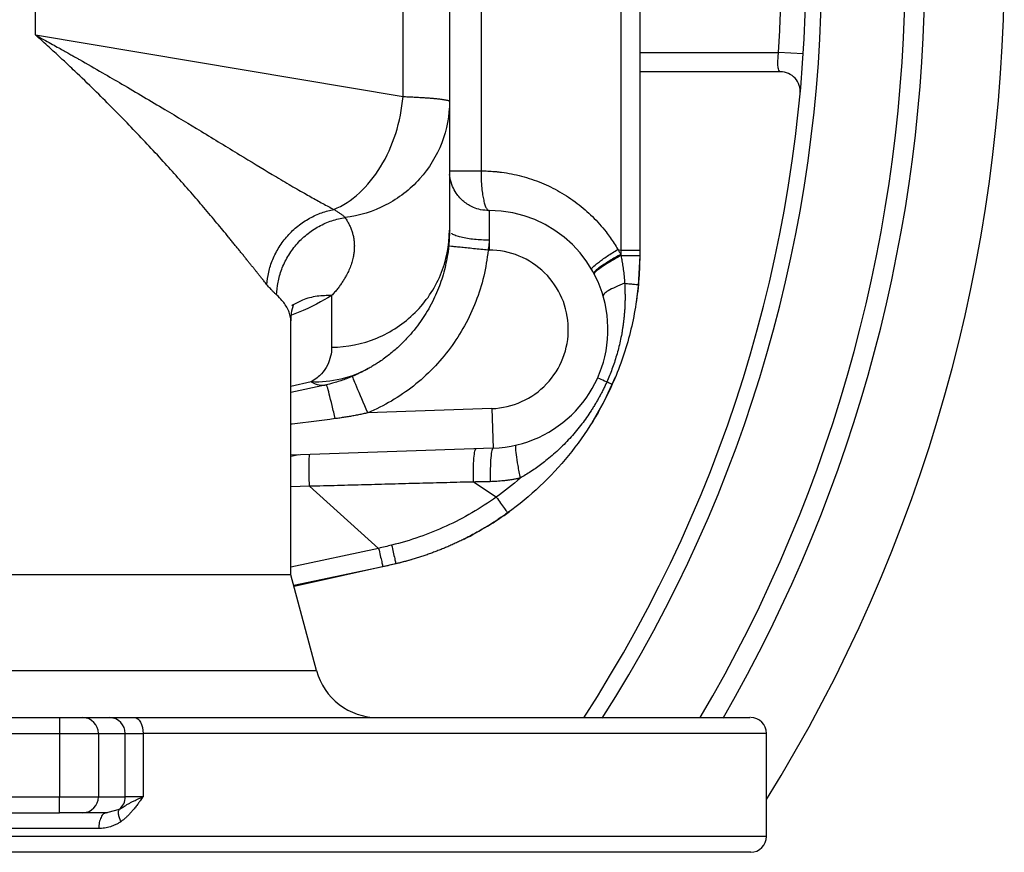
# Model space of a CAD drawing. Header units: millimetres. Extents: x 3 to 2091, y -59 to 1557.
# Tile 45 of 71: x 992 to 1117, y 1245 to 1350. Entities that reach past the tile are written whole.
import ezdxf

# ---------------------------------------------------------------- set-up
doc = ezdxf.new("R2010")
doc.units = ezdxf.units.MM

msp = doc.modelspace()

# ---------------------------------------------------------------- linework, layer by layer
at = {"color": 7, "linetype": 'Continuous', "lineweight": 25}
for p, q in [((1046.56, 1373.88), (1046.56, 1339.43)), ((1040.7, 1340.04), (1040.7, 1373.27)), ((994.34, 1347.81), (994.34, 1365.51)), ((1050.54, 1356.66), (1050.54, 1330.66)), ((1068.17, 1356.66), (1068.17, 1320.65)), ((1070.56, 1356.66), (1070.56, 1320.65)), ((994.34, 1347.81), (1040.7, 1340.04)), ((1091.2, 1345.42), (1088.09, 1345.62)), ((1046.56, 1339.43), (1046.56, 1323.16)), ((1046.74, 1329.23), (1046.58, 1330.19)), ((1051.56, 1325.66), (1051.56, 1325.6)), ((1046.64, 1323.06), (1046.56, 1323.16)), ((1051.56, 1321.91), (1051.56, 1320.66)), ((1067.81, 1320.75), (1068.17, 1320.65)), ((1068.17, 1320.65), (1070.56, 1320.65)), ((1031.69, 1314.93), (1031.69, 1308.39)), ((1026.56, 1279.66), (1026.56, 1311.51)), ((1031.05, 1303.67), (1026.56, 1302.68)), ((1051.91, 1300.66), (1036.25, 1300.12)), ((1051.91, 1300.66), (1052.08, 1295.67)), ((1052.08, 1295.67), (1026.56, 1294.77)), ((1037.62, 1283.02), (1028.9, 1290.85)), ((1052.47, 1289.48), (1049.59, 1291.39)), ((1039.79, 1281.07), (1026.95, 1278.19)), ((1041.73, 1281.58), (1039.79, 1281.07)), ((1026.56, 1279.66), (806.56, 1279.66)), ((1029.79, 1267.59), (1026.56, 1279.66)), ((1038.17, 1280.69), (1026.92, 1278.33)), ((835.75, 1261.66), (997.36, 1261.66)), ((997.36, 1261.66), (997.36, 1259.66)), ((1000.32, 1261.66), (1003.69, 1261.66)), ((835.75, 1259.66), (997.36, 1259.66)), ((997.36, 1259.66), (997.36, 1251.66)), ((997.36, 1259.66), (1002.29, 1259.66)), ((1002.29, 1259.66), (1002.29, 1251.66)), ((1002.29, 1259.66), (1005.66, 1259.66)), ((1005.66, 1251.66), (1005.66, 1259.66)), ((1005.66, 1259.66), (1007.9, 1259.66)), ((1007.9, 1259.66), (1007.9, 1251.66)), ((1086.56, 1246.66), (1086.56, 1259.66)), ((916.56, 1251.66), (997.36, 1251.66)), ((997.36, 1249.66), (997.36, 1251.66)), ((997.36, 1251.66), (1002.29, 1251.66)), ((1002.29, 1251.66), (1005.66, 1251.66)), ((1007.9, 1251.66), (1005.66, 1251.66)), ((953.44, 1249.66), (997.36, 1249.66)), ((1003.32, 1249.66), (1000.32, 1249.66)), ((1003.32, 1249.66), (1003.14, 1249.59)), ((1003.32, 1249.66), (1003.52, 1249.71)), ((1002.31, 1247.66), (953.01, 1247.66))]:
    msp.add_line(p, q, dxfattribs=at)
at = {"color": 8, "linetype": 'Continuous', "lineweight": 25}
for p, q in [((1029.13, 1304.02), (1026.56, 1303.44)), ((1027.54, 1294.81), (1026.56, 1294.6)), ((1028.9, 1290.85), (1026.56, 1290.77)), ((1037.62, 1283.02), (1026.56, 1280.66)), ((915.6, 1267.59), (1029.79, 1267.59)), ((1086.56, 1259.66), (1007.9, 1259.66)), ((1003.52, 1249.71), (1004.93, 1250.1)), ((1086.56, 1246.66), (746.56, 1246.66))]:
    msp.add_line(p, q, dxfattribs=at)
at = {"color": 7, "linetype": 'Continuous', "lineweight": 25, "flags": 128}
for points in [[(1070.56, 1319.99), (1070.38, 1316.17), (1070.13, 1314.15)], [(1067.48, 1304.61), (1066.08, 1301.6), (1064.51, 1298.84)], [(1006.83, 1261.66), (1007.04, 1261.62), (1007.24, 1261.5), (1007.42, 1261.32), (1007.59, 1261.07), (1007.72, 1260.77), (1007.82, 1260.42), (1007.88, 1260.05), (1007.9, 1259.66)]]:
    msp.add_lwpolyline(points, dxfattribs=at)
at = {"color": 7, "linetype": 'Continuous', "lineweight": 25}
for centre, radius, start, end in [((916.56, 1356.66), 200, 328.2117, 31.7883), ((916.56, 1356.66), 175, 327.1042, 32.8816), ((916.56, 1356.66), 176.98, 327.506, 32.4698), ((916.56, 1356.66), 187.5, 329.5547, 30.4704), ((916.56, 1356.66), 190, 329.9815, 30.0296), ((916.56, 1356.66), 171.88, 356.3174, 3.6826), ((1088.32, 1340.66), 2.5, 354.678, 90), ((1051.56, 1310.66), 15, 272, 90.0002), ((1030.56, 1319.99), 40, 296.505, 306.1021), ((1037.52, 1269.66), 8, 195, 270), ((1000.3, 1259.67), 1.98, 359.5648, 89.5581), ((1003.68, 1259.67), 1.98, 359.5648, 89.5581), ((1084.56, 1259.66), 2, 0, 90), ((1000.3, 1251.64), 1.98, 270.4419, 0.4352), ((1003.65, 1251.65), 2.01, 309.4831, 0.1054), ((1084.56, 1246.66), 2, 270, 0)]:
    msp.add_arc(centre, radius, start, end, dxfattribs=at)
for points, knots in [([(1023.53, 1316.29), (1023.47, 1316.37), (1023.34, 1316.53), (1023.13, 1316.79), (1022.92, 1317.05), (1022.7, 1317.32), (1022.47, 1317.61), (1022.24, 1317.9), (1021.99, 1318.21), (1021.74, 1318.53), (1021.47, 1318.85), (1021.2, 1319.19), (1020.92, 1319.54), (1020.63, 1319.91), (1020.33, 1320.28), (1020.02, 1320.66), (1019.7, 1321.06), (1019.37, 1321.46), (1019.03, 1321.88), (1018.34, 1322.73), (1017.21, 1324.09), (1015.62, 1325.99), (1013.9, 1327.99), (1012.11, 1330.02), (1010.19, 1332.15), (1008.22, 1334.27), (1006.12, 1336.48), (1003.99, 1338.66), (1001.7, 1340.94), (999.89, 1342.69), (998.42, 1344.07), (997.35, 1345.08), (995.96, 1346.35), (994.92, 1347.29), (994.34, 1347.81)], [0, 0, 0, 0, 0.012595, 0.025337, 0.038227, 0.051266, 0.064455, 0.077796, 0.091289, 0.104936, 0.118737, 0.132694, 0.146807, 0.161077, 0.175505, 0.190092, 0.204838, 0.219745, 0.234813, 0.250043, 0.311003, 0.37504, 0.435892, 0.50003, 0.560859, 0.625029, 0.685129, 0.750012, 0.808626, 0.874956, 0.895158, 0.922732, 0.95768, 1, 1, 1, 1]), ([(994.34, 1347.81), (994.68, 1347.62), (995.32, 1347.26), (996.24, 1346.76), (997.05, 1346.31), (997.76, 1345.91), (998.37, 1345.56), (998.89, 1345.27), (999.31, 1345.03), (999.63, 1344.85), (1000.79, 1344.19), (1002.67, 1343.11), (1006.29, 1341.01), (1010.49, 1338.52), (1015.45, 1335.52), (1019.97, 1332.77), (1023.62, 1330.56), (1026.3, 1328.96), (1027.9, 1328.03), (1029.06, 1327.38), (1029.83, 1326.95), (1030.57, 1326.54), (1031.3, 1326.15), (1031.76, 1325.91), (1031.99, 1325.79)], [0, 0, 0, 0, 0.022466, 0.042788, 0.060966, 0.076999, 0.090888, 0.102633, 0.112234, 0.11969, 0.125003, 0.191912, 0.250005, 0.382764, 0.499992, 0.631864, 0.74998, 0.814076, 0.874981, 0.900767, 0.926161, 0.951164, 0.975776, 1, 1, 1, 1]), ([(1088.32, 1343.16), (1088.27, 1343.17), (1088.16, 1343.2), (1088.04, 1343.51), (1087.99, 1344.06), (1088, 1344.8), (1088.06, 1345.34), (1088.09, 1345.62)], [0, 0, 0, 0, 0.167205, 0.385098, 0.593193, 0.796945, 1, 1, 1, 1]), ([(1088.32, 1343.16), (1082.72, 1343.16), (1076.83, 1343.16), (1070.87, 1343.16), (1070.56, 1343.16)], [0, 0, 0, 0, 0.948219, 1, 1, 1, 1]), ([(1031.99, 1325.79), (1033.11, 1326.25), (1034.19, 1326.96), (1036.19, 1328.78), (1037.1, 1329.9), (1038.65, 1332.45), (1039.3, 1333.87), (1040.25, 1336.88), (1040.57, 1338.46), (1040.7, 1340.04)], [0, 0, 0, 0, 0.25, 0.25, 0.5, 0.5, 0.75, 0.75, 1, 1, 1, 1]), ([(1046.56, 1339.43), (1046.56, 1337.65), (1046.23, 1335.87), (1044.94, 1332.53), (1043.99, 1330.98), (1041.59, 1328.31), (1040.14, 1327.19), (1036.94, 1325.53), (1035.18, 1324.99), (1033.38, 1324.77)], [0, 0, 0, 0, 0.25, 0.25, 0.5, 0.5, 0.75, 0.75, 1, 1, 1, 1]), ([(1040.7, 1340.04), (1040.81, 1340.04), (1041.02, 1340.03), (1041.33, 1340.02), (1041.64, 1340), (1041.94, 1339.99), (1042.24, 1339.97), (1042.53, 1339.95), (1042.82, 1339.94), (1043.1, 1339.92), (1043.37, 1339.9), (1043.63, 1339.88), (1043.89, 1339.87), (1044.14, 1339.85), (1044.38, 1339.83), (1044.61, 1339.81), (1044.83, 1339.79), (1045.04, 1339.77), (1045.23, 1339.75), (1045.42, 1339.72), (1045.61, 1339.7), (1045.79, 1339.67), (1045.96, 1339.64), (1046.13, 1339.61), (1046.27, 1339.58), (1046.39, 1339.55), (1046.48, 1339.51), (1046.55, 1339.47), (1046.56, 1339.45), (1046.56, 1339.43)], [0, 0, 0, 0, 0.028738, 0.057811, 0.087219, 0.116962, 0.147041, 0.177455, 0.208204, 0.239288, 0.270708, 0.302463, 0.334553, 0.366979, 0.39974, 0.432836, 0.466268, 0.500035, 0.532009, 0.566679, 0.604044, 0.644105, 0.686861, 0.732312, 0.780459, 0.831302, 0.884839, 0.941072, 1, 1, 1, 1]), ([(1046.56, 1330.66), (1046.56, 1330.66), (1046.56, 1330.66), (1046.57, 1330.66), (1046.6, 1330.66), (1046.62, 1330.66), (1046.66, 1330.66), (1046.71, 1330.66), (1046.76, 1330.66), (1046.89, 1330.66), (1047.16, 1330.66), (1047.64, 1330.66), (1048.26, 1330.66), (1048.84, 1330.66), (1049.33, 1330.66), (1049.69, 1330.66), (1050.1, 1330.66), (1050.39, 1330.66), (1050.54, 1330.66)], [0, 0, 0, 0, 0.030149, 0.0601623, 0.0901374, 0.1201697, 0.1503519, 0.1807731, 0.2115181, 0.2426667, 0.3671617, 0.5000274, 0.6219412, 0.7573865, 0.8105882, 0.8687424, 0.9318832, 1, 1, 1, 1]), ([(1050.54, 1330.66), (1050.54, 1330.58), (1050.54, 1330.44), (1050.54, 1330.22), (1050.55, 1330.01), (1050.55, 1329.81), (1050.56, 1329.61), (1050.57, 1329.42), (1050.58, 1329.24), (1050.59, 1329.07), (1050.6, 1328.9), (1050.64, 1328.47), (1050.71, 1327.84), (1050.84, 1327.08), (1050.99, 1326.47), (1051.14, 1326.08), (1051.26, 1325.86), (1051.35, 1325.76), (1051.42, 1325.7), (1051.49, 1325.66), (1051.54, 1325.66), (1051.56, 1325.66)], [0, 0, 0, 0, 0.028405, 0.056068, 0.082981, 0.109141, 0.134543, 0.159187, 0.183073, 0.206203, 0.22858, 0.250208, 0.38232, 0.500027, 0.628448, 0.749848, 0.812056, 0.873926, 0.916006, 0.957905, 1, 1, 1, 1]), ([(1050.54, 1330.66), (1050.68, 1330.66), (1050.97, 1330.65), (1051.4, 1330.64), (1051.83, 1330.62), (1052.26, 1330.58), (1052.69, 1330.54), (1053.41, 1330.46), (1054.4, 1330.29), (1055.67, 1330), (1056.93, 1329.62), (1058.55, 1329.02), (1060.51, 1328.06), (1062.32, 1326.86), (1063.67, 1325.76), (1064.61, 1324.89), (1065.5, 1323.95), (1066.24, 1323.06), (1066.85, 1322.24), (1067.35, 1321.51), (1067.65, 1321), (1067.81, 1320.75)], [0, 0, 0, 0, 0.020896, 0.041757, 0.062593, 0.083414, 0.10423, 0.125049, 0.187701, 0.250067, 0.313825, 0.377498, 0.500052, 0.628009, 0.689056, 0.749991, 0.811681, 0.873275, 0.915584, 0.957797, 1, 1, 1, 1]), ([(1051.56, 1325.64), (1051.2, 1325.67), (1050.52, 1325.71), (1049.42, 1326.07), (1048.33, 1326.73), (1047.47, 1327.69), (1046.89, 1328.72), (1046.72, 1329.4), (1046.64, 1329.76)], [0, 0, 0, 0, 0.154904, 0.292346, 0.493406, 0.698776, 0.839587, 1, 1, 1, 1]), ([(1023.53, 1316.29), (1023.56, 1316.81), (1023.64, 1317.34), (1023.88, 1318.41), (1024.05, 1318.96), (1024.49, 1320.02), (1024.76, 1320.54), (1025.39, 1321.55), (1025.75, 1322.03), (1026.55, 1322.92), (1026.99, 1323.33), (1027.91, 1324.07), (1028.4, 1324.4), (1029.41, 1324.95), (1029.93, 1325.19), (1030.97, 1325.56), (1031.48, 1325.7), (1031.99, 1325.79)], [0, 0, 0, 0, 0.125, 0.125, 0.25, 0.25, 0.375, 0.375, 0.5, 0.5, 0.625, 0.625, 0.75, 0.75, 0.875, 0.875, 1, 1, 1, 1]), ([(1031.99, 1325.79), (1032.06, 1325.75), (1032.18, 1325.67), (1032.36, 1325.56), (1032.54, 1325.45), (1032.7, 1325.34), (1032.86, 1325.23), (1033.02, 1325.11), (1033.17, 1325), (1033.29, 1324.88), (1033.35, 1324.81), (1033.38, 1324.77)], [0, 0, 0, 0, 0.099837, 0.199247, 0.298704, 0.398754, 0.500003, 0.625499, 0.749701, 0.874076, 1, 1, 1, 1]), ([(1024.76, 1315), (1024.78, 1315.51), (1024.83, 1316.05), (1025.04, 1317.14), (1025.19, 1317.69), (1025.6, 1318.78), (1025.86, 1319.32), (1026.47, 1320.37), (1026.83, 1320.87), (1027.63, 1321.81), (1028.08, 1322.24), (1029.04, 1323.02), (1029.55, 1323.36), (1030.62, 1323.94), (1031.17, 1324.18), (1032.28, 1324.55), (1032.83, 1324.69), (1033.38, 1324.77)], [0, 0, 0, 0, 0.125, 0.125, 0.25, 0.25, 0.375, 0.375, 0.5, 0.5, 0.625, 0.625, 0.75, 0.75, 0.875, 0.875, 1, 1, 1, 1]), ([(1033.38, 1324.77), (1033.43, 1324.7), (1033.53, 1324.55), (1033.67, 1324.32), (1033.8, 1324.1), (1033.91, 1323.87), (1034.02, 1323.65), (1034.12, 1323.42), (1034.21, 1323.19), (1034.28, 1322.96), (1034.35, 1322.73), (1034.41, 1322.5), (1034.46, 1322.26), (1034.5, 1322.03), (1034.53, 1321.79), (1034.55, 1321.55), (1034.56, 1321.31), (1034.56, 1321.06), (1034.55, 1320.82), (1034.53, 1320.57), (1034.51, 1320.32), (1034.45, 1319.94), (1034.34, 1319.43), (1034.15, 1318.79), (1033.89, 1318.14), (1033.61, 1317.56), (1033.32, 1317.05), (1033.05, 1316.61), (1032.75, 1316.18), (1032.43, 1315.76), (1032.08, 1315.34), (1031.82, 1315.07), (1031.69, 1314.93)], [0, 0, 0, 0, 0.0249947, 0.0499827, 0.0749651, 0.0999432, 0.1249183, 0.1498915, 0.174864, 0.1998371, 0.224812, 0.24979, 0.2747721, 0.2997597, 0.3247539, 0.3497561, 0.3747673, 0.3997889, 0.4248219, 0.4498677, 0.4749275, 0.5000024, 0.5624696, 0.6249458, 0.6874497, 0.7499996, 0.7920865, 0.8339977, 0.8757388, 0.9173157, 0.9587341, 1, 1, 1, 1]), ([(1031.69, 1308.39), (1033.64, 1308.41), (1035.59, 1308.8), (1039.19, 1310.3), (1040.84, 1311.4), (1043.59, 1314.13), (1044.69, 1315.76), (1046.17, 1319.32), (1046.56, 1321.24), (1046.56, 1323.16)], [0, 0, 0, 0, 0.25, 0.25, 0.5, 0.5, 0.75, 0.75, 1, 1, 1, 1]), ([(1046.56, 1323.16), (1046.56, 1323.02), (1046.56, 1322.76), (1046.54, 1322.37), (1046.53, 1322.02), (1046.51, 1321.71), (1046.49, 1321.44), (1046.46, 1321.2), (1046.44, 1320.99), (1046.38, 1320.45), (1046.25, 1319.61), (1046, 1318.43), (1045.69, 1317.28), (1045.16, 1315.74), (1044.48, 1314.2), (1043.63, 1312.71), (1042.91, 1311.62), (1042.1, 1310.55), (1041.32, 1309.65), (1040.65, 1308.96), (1040.12, 1308.45), (1039.57, 1307.97), (1038.99, 1307.49), (1038.38, 1307.02), (1037.8, 1306.61), (1037.27, 1306.27), (1036.79, 1305.97), (1036.46, 1305.79), (1036.3, 1305.7)], [0, 0, 0, 0, 0.022204, 0.042527, 0.060969, 0.07753, 0.092211, 0.105011, 0.11593, 0.124968, 0.191444, 0.249961, 0.314816, 0.374936, 0.49989, 0.566234, 0.624876, 0.685733, 0.749864, 0.782817, 0.812387, 0.844689, 0.874887, 0.90716, 0.93738, 0.958894, 0.97976, 1, 1, 1, 1]), ([(1051.56, 1321.91), (1051.56, 1321.85), (1051.56, 1321.72), (1051.55, 1321.53), (1051.53, 1321.32), (1051.51, 1321.11), (1051.47, 1320.89), (1051.45, 1320.74), (1051.43, 1320.66)], [0, 0, 0, 0, 0.14847, 0.30401, 0.466773, 0.636918, 0.814604, 1, 1, 1, 1]), ([(1051.43, 1320.66), (1051.21, 1318.43), (1050.69, 1316.24), (1049.08, 1312.07), (1047.99, 1310.1), (1045.33, 1306.5), (1043.76, 1304.89), (1040.25, 1302.12), (1038.31, 1300.98), (1036.25, 1300.12)], [0, 0, 0, 0, 0.25, 0.25, 0.5, 0.5, 0.75, 0.75, 1, 1, 1, 1]), ([(1051.43, 1320.66), (1050.85, 1320.72), (1050.22, 1320.78), (1049.3, 1320.87), (1049, 1320.9), (1048.43, 1320.96), (1048.16, 1320.99), (1047.67, 1321.04), (1047.46, 1321.06), (1047.08, 1321.1), (1046.93, 1321.11), (1046.57, 1321.15), (1046.46, 1321.16), (1046.46, 1321.16)], [0, 0, 0, 0, 0.25, 0.25, 0.375, 0.375, 0.5, 0.5, 0.625, 0.625, 0.75, 0.75, 1, 1, 1, 1]), ([(1051.91, 1300.66), (1054.53, 1300.75), (1057.01, 1301.87), (1060.62, 1305.67), (1061.6, 1308.21), (1061.51, 1313.45), (1060.44, 1315.95), (1056.7, 1319.63), (1054.18, 1320.66), (1051.56, 1320.66)], [0, 0, 0, 0, 0.25, 0.25, 0.5, 0.5, 0.75, 0.75, 1, 1, 1, 1]), ([(1064.51, 1318.23), (1064.48, 1318.27), (1064.53, 1318.37), (1064.8, 1318.66), (1065.04, 1318.87), (1065.66, 1319.34), (1066.05, 1319.62), (1066.9, 1320.18), (1067.36, 1320.47), (1067.81, 1320.75)], [0, 0, 0, 0, 0.25, 0.25, 0.5, 0.5, 0.75, 0.75, 1, 1, 1, 1]), ([(1067.81, 1320.75), (1067.87, 1320.64), (1067.99, 1320.44), (1068.11, 1320.22), (1068.17, 1320.12)], [0, 0, 0, 0, 0.499999, 1, 1, 1, 1]), ([(1068.17, 1320.12), (1067.71, 1319.86), (1067.24, 1319.59), (1066.37, 1319.06), (1065.97, 1318.8), (1065.33, 1318.35), (1065.09, 1318.16), (1064.8, 1317.88), (1064.75, 1317.79), (1064.78, 1317.74)], [0, 0, 0, 0, 0.25, 0.25, 0.5, 0.5, 0.75, 0.75, 1, 1, 1, 1]), ([(1068.2, 1319.98), (1067.74, 1319.73), (1067.27, 1319.46), (1066.41, 1318.94), (1066.01, 1318.68), (1065.38, 1318.24), (1065.14, 1318.06), (1064.86, 1317.78), (1064.81, 1317.69), (1064.84, 1317.64)], [0, 0, 0, 0, 0.25, 0.25, 0.5, 0.5, 0.75, 0.75, 1, 1, 1, 1]), ([(1068.2, 1319.98), (1068.5, 1319.98), (1068.82, 1319.98), (1069.4, 1319.98), (1069.67, 1319.98), (1070.12, 1319.98), (1070.29, 1319.99), (1070.51, 1319.99), (1070.56, 1319.99), (1070.56, 1319.99)], [0, 0, 0, 0, 0.25, 0.25, 0.5, 0.5, 0.75, 0.75, 1, 1, 1, 1]), ([(1068.2, 1319.98), (1068.21, 1319.91), (1068.25, 1319.74), (1068.3, 1319.45), (1068.36, 1319.08), (1068.43, 1318.67), (1068.51, 1318.09), (1068.6, 1317.35), (1068.64, 1316.76), (1068.66, 1316.47)], [0, 0, 0, 0, 0.063164, 0.146461, 0.249994, 0.373982, 0.499993, 0.747399, 1, 1, 1, 1]), ([(1070.56, 1319.99), (1070.56, 1319.79), (1070.56, 1319.38), (1070.54, 1318.76), (1070.52, 1318.15), (1070.49, 1317.53), (1070.44, 1316.92), (1070.41, 1316.51), (1070.39, 1316.31)], [0, 0, 0, 0, 0.166667, 0.333333, 0.5, 0.666667, 0.833333, 1, 1, 1, 1]), ([(1024.76, 1315), (1024.73, 1315.03), (1024.66, 1315.09), (1024.54, 1315.2), (1024.43, 1315.31), (1024.31, 1315.43), (1024.16, 1315.59), (1023.97, 1315.79), (1023.75, 1316.03), (1023.6, 1316.21), (1023.53, 1316.29)], [0, 0, 0, 0, 0.098011, 0.197007, 0.296999, 0.397996, 0.500008, 0.675053, 0.84169, 1, 1, 1, 1]), ([(1068.66, 1316.47), (1068.25, 1316.31), (1067.85, 1316.15), (1067.15, 1315.83), (1066.84, 1315.68), (1066.36, 1315.39), (1066.18, 1315.26), (1065.97, 1315.03), (1065.94, 1314.94), (1065.96, 1314.87)], [0, 0, 0, 0, 0.25, 0.25, 0.5, 0.5, 0.75, 0.75, 1, 1, 1, 1]), ([(1068.66, 1316.47), (1068.67, 1316.3), (1068.69, 1315.96), (1068.7, 1315.45), (1068.71, 1314.95), (1068.71, 1314.45), (1068.7, 1313.95), (1068.68, 1313.46), (1068.65, 1312.97), (1068.61, 1312.49), (1068.56, 1312), (1068.51, 1311.52), (1068.44, 1311.05), (1068.37, 1310.58), (1068.26, 1309.95), (1068.11, 1309.18), (1067.89, 1308.26), (1067.64, 1307.36), (1067.37, 1306.49), (1067.07, 1305.64), (1066.75, 1304.82), (1066.52, 1304.29), (1066.41, 1304.02)], [0, 0, 0, 0, 0.0398398, 0.0794661, 0.1188733, 0.1580565, 0.1970115, 0.2357347, 0.2742225, 0.3124716, 0.3504787, 0.3882407, 0.4257549, 0.4630184, 0.5000289, 0.5751991, 0.6491357, 0.7218266, 0.7932628, 0.8634386, 0.9323511, 1, 1, 1, 1]), ([(1070.39, 1316.31), (1070.19, 1314.14), (1069.81, 1311.99), (1068.71, 1307.77), (1067.99, 1305.71), (1067.1, 1303.72)], [0, 0, 0, 0, 0.5, 0.5, 1, 1, 1, 1]), ([(1068.66, 1316.47), (1068.9, 1316.44), (1069.14, 1316.42), (1069.57, 1316.38), (1069.76, 1316.36), (1070.08, 1316.34), (1070.2, 1316.33), (1070.35, 1316.31), (1070.39, 1316.31), (1070.39, 1316.31)], [0, 0, 0, 0, 0.25, 0.25, 0.5, 0.5, 0.75, 0.75, 1, 1, 1, 1]), ([(1026.56, 1311.51), (1026.58, 1312.03), (1026.62, 1313.09), (1026.99, 1313.85), (1026.86, 1313.77), (1026.83, 1313.75)], [0, 0, 0, 0, 0.4315, 0.87322, 1, 1, 1, 1]), ([(1031.69, 1308.39), (1031.69, 1308.01), (1031.65, 1307.64), (1031.47, 1306.88), (1031.34, 1306.51), (1030.97, 1305.77), (1030.73, 1305.4), (1030.24, 1304.86), (1030.06, 1304.69), (1029.64, 1304.35), (1029.4, 1304.18), (1029.13, 1304.02)], [0, 0, 0, 0, 0.25, 0.25, 0.5, 0.5, 0.75, 0.75, 0.875, 0.875, 1, 1, 1, 1]), ([(1036.3, 1305.7), (1035.23, 1305.1), (1034.06, 1304.65), (1031.63, 1304.08), (1030.37, 1303.97), (1029.13, 1304.02)], [0, 0, 0, 0, 0.5, 0.5, 1, 1, 1, 1]), ([(1036.3, 1305.7), (1036.19, 1305.63), (1035.95, 1305.5), (1035.57, 1305.31), (1035.16, 1305.1), (1034.72, 1304.9), (1034.24, 1304.69), (1033.81, 1304.52), (1033.28, 1304.32), (1032.69, 1304.12), (1032.02, 1303.92), (1031.47, 1303.77), (1031.17, 1303.7), (1031.05, 1303.67)], [0, 0, 0, 0, 0.069568, 0.144637, 0.225209, 0.311282, 0.402857, 0.499935, 0.560623, 0.699995, 0.833163, 0.933164, 1, 1, 1, 1]), ([(1036.25, 1300.12), (1035.73, 1301.34), (1035.24, 1302.51), (1034.51, 1304.24), (1034.31, 1304.72), (1034.31, 1304.72)], [0, 0, 0, 0, 0.5, 0.5, 1, 1, 1, 1]), ([(1066.41, 1304.02), (1066.03, 1304.19), (1065.73, 1304.32), (1065.35, 1304.5), (1065.25, 1304.54), (1065.25, 1304.54)], [0, 0, 0, 0, 0.5, 0.5, 1, 1, 1, 1]), ([(1029.13, 1304.02), (1029.47, 1303.84), (1029.81, 1303.72), (1030.45, 1303.6), (1030.75, 1303.61), (1031.05, 1303.67)], [0, 0, 0, 0, 0.5, 0.5, 1, 1, 1, 1]), ([(1032.15, 1299.39), (1032.02, 1299.93), (1031.89, 1300.51), (1031.63, 1301.58), (1031.5, 1302.08), (1031.29, 1302.89), (1031.21, 1303.2), (1031.09, 1303.59), (1031.06, 1303.68), (1031.05, 1303.67)], [0, 0, 0, 0, 0.25, 0.25, 0.5, 0.5, 0.75, 0.75, 1, 1, 1, 1]), ([(1067.1, 1303.72), (1065.66, 1300.49), (1063.8, 1297.47), (1059.35, 1292), (1056.76, 1289.56), (1053.9, 1287.5)], [0, 0, 0, 0, 0.5, 0.5, 1, 1, 1, 1]), ([(1066.41, 1304.02), (1066.34, 1303.87), (1066.2, 1303.56), (1065.98, 1303.1), (1065.75, 1302.65), (1065.51, 1302.19), (1065.25, 1301.73), (1064.99, 1301.28), (1064.71, 1300.82), (1064.16, 1299.95), (1063.26, 1298.67), (1061.94, 1297.08), (1060.48, 1295.58), (1059.22, 1294.48), (1058.22, 1293.69), (1057.54, 1293.19), (1056.85, 1292.72), (1056.17, 1292.29), (1055.71, 1292.02), (1055.49, 1291.89)], [0, 0, 0, 0, 0.030223, 0.060743, 0.09156, 0.122674, 0.154084, 0.185791, 0.217793, 0.25009, 0.372178, 0.500071, 0.624384, 0.750051, 0.802855, 0.854248, 0.904234, 0.952816, 1, 1, 1, 1]), ([(1067.1, 1303.72), (1067.1, 1303.71), (1067.05, 1303.74), (1066.81, 1303.84), (1066.63, 1303.92), (1066.41, 1304.02)], [0, 0, 0, 0, 0.5, 0.5, 1, 1, 1, 1]), ([(1036.25, 1300.12), (1036.05, 1300.07), (1035.67, 1299.99), (1035.09, 1299.87), (1034.5, 1299.76), (1033.92, 1299.65), (1033.33, 1299.56), (1032.74, 1299.47), (1032.35, 1299.41), (1032.15, 1299.39)], [0, 0, 0, 0, 0.142426, 0.284955, 0.427613, 0.570423, 0.713408, 0.856593, 1, 1, 1, 1]), ([(1052.08, 1295.67), (1052.03, 1295.66), (1051.97, 1295.57), (1051.86, 1295.17), (1051.82, 1294.86), (1051.74, 1294.06), (1051.72, 1293.57), (1051.7, 1292.52), (1051.7, 1291.97), (1051.71, 1291.43)], [0, 0, 0, 0, 0.25, 0.25, 0.5, 0.5, 0.75, 0.75, 1, 1, 1, 1]), ([(1054.97, 1296.05), (1054.92, 1296.04), (1054.89, 1295.94), (1054.89, 1295.53), (1054.91, 1295.23), (1055.01, 1294.44), (1055.08, 1293.96), (1055.27, 1292.95), (1055.37, 1292.41), (1055.49, 1291.89)], [0, 0, 0, 0, 0.25, 0.25, 0.5, 0.5, 0.75, 0.75, 1, 1, 1, 1]), ([(1028.9, 1290.85), (1028.88, 1291.37), (1028.87, 1291.89), (1028.86, 1292.88), (1028.86, 1293.34), (1028.87, 1294.1), (1028.87, 1294.39), (1028.9, 1294.77), (1028.92, 1294.86), (1028.94, 1294.86)], [0, 0, 0, 0, 0.25, 0.25, 0.5, 0.5, 0.75, 0.75, 1, 1, 1, 1]), ([(1049.59, 1291.39), (1049.58, 1291.92), (1049.58, 1292.47), (1049.6, 1293.51), (1049.62, 1293.99), (1049.68, 1294.79), (1049.72, 1295.1), (1049.82, 1295.5), (1049.87, 1295.59), (1049.93, 1295.59)], [0, 0, 0, 0, 0.25, 0.25, 0.5, 0.5, 0.75, 0.75, 1, 1, 1, 1]), ([(1055.49, 1291.89), (1055.35, 1291.86), (1055.07, 1291.8), (1054.66, 1291.72), (1054.24, 1291.65), (1053.82, 1291.59), (1053.4, 1291.54), (1052.97, 1291.5), (1052.55, 1291.47), (1052.13, 1291.45), (1051.85, 1291.44), (1051.71, 1291.43)], [0, 0, 0, 0, 0.111258, 0.222407, 0.333479, 0.444505, 0.555516, 0.666542, 0.777611, 0.888755, 1, 1, 1, 1]), ([(1049.59, 1291.39), (1049.03, 1291.38), (1047.91, 1291.35), (1046.21, 1291.31), (1044.49, 1291.26), (1042.76, 1291.22), (1041.01, 1291.17), (1038.72, 1291.11), (1035.86, 1291.03), (1032.41, 1290.94), (1030.08, 1290.88), (1028.9, 1290.85)], [0, 0, 0, 0, 0.08126, 0.16338, 0.246341, 0.330118, 0.414684, 0.500009, 0.662444, 0.829167, 1, 1, 1, 1]), ([(1051.71, 1291.43), (1051.35, 1291.43), (1050.65, 1291.41), (1049.94, 1291.4), (1049.59, 1291.39)], [0, 0, 0, 0, 0.5, 1, 1, 1, 1]), ([(1052.47, 1289.48), (1050.49, 1288.07), (1048.37, 1286.84), (1043.94, 1284.8), (1041.62, 1284), (1039.26, 1283.42)], [0, 0, 0, 0, 0.5, 0.5, 1, 1, 1, 1]), ([(1052.47, 1289.48), (1052.65, 1289.23), (1052.84, 1288.97), (1053.19, 1288.48), (1053.36, 1288.25), (1053.63, 1287.88), (1053.73, 1287.73), (1053.87, 1287.55), (1053.9, 1287.5), (1053.9, 1287.5)], [0, 0, 0, 0, 0.25, 0.25, 0.5, 0.5, 0.75, 0.75, 1, 1, 1, 1]), ([(1053.9, 1287.5), (1053.72, 1287.38), (1053.37, 1287.13), (1052.84, 1286.77), (1052.31, 1286.42), (1051.78, 1286.08), (1051.24, 1285.75), (1050.7, 1285.43), (1050.16, 1285.12), (1049.62, 1284.82), (1049.08, 1284.53), (1048.53, 1284.25), (1047.98, 1283.98), (1047.44, 1283.72), (1046.89, 1283.47), (1046.34, 1283.23), (1045.79, 1283), (1045.25, 1282.78), (1044.7, 1282.57), (1044.15, 1282.37), (1043.6, 1282.17), (1043.05, 1281.99), (1042.51, 1281.81), (1041.96, 1281.65), (1041.42, 1281.49), (1040.87, 1281.34), (1040.33, 1281.2), (1039.97, 1281.11), (1039.79, 1281.07)], [0, 0, 0, 0, 0.041263, 0.082302, 0.123117, 0.163708, 0.204074, 0.244217, 0.284135, 0.323829, 0.363299, 0.402545, 0.441567, 0.480364, 0.518938, 0.557287, 0.595412, 0.633314, 0.670991, 0.708444, 0.745672, 0.782677, 0.819458, 0.856014, 0.892347, 0.928455, 0.96434, 1, 1, 1, 1]), ([(1039.26, 1283.42), (1039.33, 1283.12), (1039.4, 1282.81), (1039.53, 1282.23), (1039.6, 1281.96), (1039.7, 1281.51), (1039.73, 1281.34), (1039.78, 1281.12), (1039.79, 1281.07), (1039.79, 1281.07)], [0, 0, 0, 0, 0.25, 0.25, 0.5, 0.5, 0.75, 0.75, 1, 1, 1, 1]), ([(1037.62, 1283.02), (1037.69, 1282.72), (1037.76, 1282.41), (1037.9, 1281.83), (1037.96, 1281.56), (1038.06, 1281.12), (1038.1, 1280.96), (1038.15, 1280.74), (1038.17, 1280.69), (1038.17, 1280.69)], [0, 0, 0, 0, 0.25, 0.25, 0.5, 0.5, 0.75, 0.75, 1, 1, 1, 1]), ([(997.36, 1261.66), (997.42, 1261.66), (997.53, 1261.66), (997.7, 1261.66), (997.87, 1261.66), (998.03, 1261.66), (998.2, 1261.66), (998.48, 1261.66), (998.86, 1261.66), (999.3, 1261.66), (999.69, 1261.66), (999.95, 1261.66), (1000.13, 1261.66), (1000.25, 1261.66), (1000.29, 1261.66), (1000.32, 1261.66)], [0, 0, 0, 0, 0.040585, 0.080919, 0.12113, 0.161347, 0.201701, 0.24232, 0.371122, 0.500047, 0.628849, 0.757774, 0.838662, 0.919058, 1, 1, 1, 1]), ([(1003.69, 1261.66), (1003.71, 1261.66), (1003.74, 1261.66), (1003.79, 1261.66), (1003.85, 1261.66), (1003.92, 1261.66), (1004, 1261.66), (1004.14, 1261.66), (1004.38, 1261.66), (1004.76, 1261.66), (1005.2, 1261.66), (1005.64, 1261.66), (1006.05, 1261.66), (1006.43, 1261.66), (1006.69, 1261.66), (1006.83, 1261.66)], [0, 0, 0, 0, 0.041292, 0.082493, 0.12365, 0.164813, 0.206029, 0.247346, 0.373637, 0.500018, 0.626308, 0.75269, 0.835171, 0.917479, 1, 1, 1, 1]), ([(1006.83, 1261.66), (1010.41, 1261.66), (1017.58, 1261.66), (1027.69, 1261.66), (1037.32, 1261.66), (1046.36, 1261.66), (1054.66, 1261.66), (1062.11, 1261.66), (1068.61, 1261.66), (1074.08, 1261.66), (1078.44, 1261.66), (1081.68, 1261.66), (1083.7, 1261.66), (1084.61, 1261.66), (1084.47, 1261.66), (1084.44, 1261.66)], [0, 0, 0, 0, 0.076694, 0.153389, 0.232488, 0.312919, 0.39445, 0.476824, 0.559771, 0.643007, 0.726243, 0.80919, 0.891565, 0.973095, 1, 1, 1, 1]), ([(1004.93, 1250.1), (1005, 1250.14), (1005.13, 1250.22), (1005.34, 1250.35), (1005.58, 1250.5), (1005.88, 1250.68), (1006.22, 1250.87), (1006.6, 1251.07), (1006.98, 1251.25), (1007.42, 1251.45), (1007.72, 1251.58), (1007.9, 1251.66)], [0, 0, 0, 0, 0.079485, 0.162815, 0.249974, 0.369676, 0.499954, 0.617216, 0.749988, 0.855246, 1, 1, 1, 1]), ([(1007.9, 1251.66), (1007.78, 1251.49), (1007.57, 1251.2), (1007.25, 1250.76), (1006.95, 1250.37), (1006.63, 1249.98), (1006.33, 1249.63), (1006.03, 1249.31), (1005.73, 1249.03), (1005.43, 1248.77), (1005.23, 1248.62), (1005.13, 1248.54)], [0, 0, 0, 0, 0.145652, 0.250035, 0.381936, 0.499998, 0.608823, 0.713027, 0.812805, 0.908378, 1, 1, 1, 1]), ([(1000.32, 1249.66), (1000.31, 1249.66), (1000.29, 1249.66), (1000.24, 1249.66), (1000.19, 1249.66), (1000.13, 1249.66), (1000.06, 1249.66), (999.92, 1249.66), (999.69, 1249.66), (999.3, 1249.66), (998.86, 1249.66), (998.43, 1249.66), (998.04, 1249.66), (997.7, 1249.66), (997.48, 1249.66), (997.36, 1249.66)], [0, 0, 0, 0, 0.0405853, 0.080919, 0.1211298, 0.1613474, 0.2017014, 0.2423203, 0.3711217, 0.500047, 0.6288485, 0.7577738, 0.838662, 0.9190579, 1, 1, 1, 1]), ([(1005.13, 1248.54), (1005.05, 1248.7), (1004.98, 1248.86), (1004.87, 1249.17), (1004.83, 1249.33), (1004.8, 1249.61), (1004.8, 1249.74), (1004.84, 1249.95), (1004.88, 1250.04), (1004.93, 1250.1)], [0, 0, 0, 0, 0.25, 0.25, 0.5, 0.5, 0.75, 0.75, 1, 1, 1, 1]), ([(1005.13, 1248.54), (1005.07, 1248.5), (1004.95, 1248.42), (1004.76, 1248.31), (1004.58, 1248.2), (1004.38, 1248.11), (1004.18, 1248.02), (1003.98, 1247.94), (1003.73, 1247.86), (1003.42, 1247.78), (1003.05, 1247.71), (1002.68, 1247.66), (1002.43, 1247.66), (1002.31, 1247.66)], [0, 0, 0, 0, 0.070316, 0.140795, 0.211562, 0.282742, 0.354459, 0.426832, 0.499978, 0.624043, 0.748385, 0.873532, 1, 1, 1, 1]), ([(1084.56, 1244.66), (1084.56, 1244.66), (1066.86, 1244.66), (1003.85, 1244.66), (961.11, 1244.66), (916.56, 1244.66)], [0, 0, 0, 0, 0.5, 0.5, 1, 1, 1, 1])]:
    msp.add_open_spline(points, degree=3, knots=knots, dxfattribs=at)
at = {"color": 8, "linetype": 'Continuous', "lineweight": 25}
for points, knots in [([(1070.56, 1345.62), (1070.81, 1345.62), (1076.69, 1345.62), (1082.52, 1345.62), (1088.09, 1345.62)], [0, 0, 0, 0, 0.043167, 1, 1, 1, 1]), ([(1051.56, 1325.6), (1051.56, 1325.55), (1051.56, 1325.45), (1051.56, 1324.67), (1051.56, 1323.47), (1051.56, 1322.43), (1051.56, 1321.91)], [0, 0, 0, 0, 0.207428, 0.471619, 0.735809, 1, 1, 1, 1]), ([(1051.56, 1321.91), (1050.93, 1321.93), (1049.96, 1321.95), (1048.8, 1322.11), (1047.99, 1322.27), (1047.37, 1322.47), (1046.94, 1322.64), (1046.87, 1322.75), (1046.85, 1322.78)], [0, 0, 0, 0, 0.298351, 0.459028, 0.62317, 0.787371, 0.948214, 1, 1, 1, 1]), ([(1026.54, 1311.51), (1026.55, 1311.61), (1026.56, 1311.95), (1026.45, 1312.49), (1026.23, 1313.14), (1025.88, 1313.74), (1025.42, 1314.36), (1025, 1314.77), (1024.76, 1315)], [0, 0, 0, 0, 0.082076, 0.265159, 0.441337, 0.628019, 0.79363, 1, 1, 1, 1]), ([(1031.69, 1314.93), (1030.47, 1314.2), (1029.06, 1313.36), (1026.92, 1312.56), (1026.64, 1312.46)], [0, 0, 0, 0, 0.86815, 1, 1, 1, 1]), ([(1031.69, 1314.93), (1031.08, 1314.92), (1029.82, 1314.9), (1028.1, 1314.45), (1027.11, 1313.89), (1026.67, 1313.64)], [0, 0, 0, 0, 0.34693, 0.713438, 1, 1, 1, 1]), ([(1032.15, 1299.39), (1030.34, 1299.15), (1028.48, 1298.9), (1026.61, 1298.67), (1026.56, 1298.66)], [0, 0, 0, 0, 0.971602, 1, 1, 1, 1]), ([(1003.14, 1249.59), (1003.07, 1249.57), (1002.87, 1249.51), (1002.59, 1249.1), (1002.35, 1248.44), (1002.32, 1247.92), (1002.31, 1247.66)], [0, 0, 0, 0, 0.156066, 0.437377, 0.718689, 1, 1, 1, 1])]:
    msp.add_open_spline(points, degree=3, knots=knots, dxfattribs=at)
at = {"color": 7, "linetype": 'Continuous', "lineweight": 25}
for points in [[(1051.43, 1320.66), (1051.48, 1320.66), (1051.52, 1320.66), (1051.56, 1320.66)], [(1068.17, 1320.65), (1068.17, 1320.47), (1068.17, 1320.3), (1068.17, 1320.12)], [(1070.56, 1320.65), (1070.56, 1320.43), (1070.56, 1320.21), (1070.56, 1319.99)], [(1068.17, 1320.12), (1068.18, 1320.07), (1068.19, 1320.03), (1068.2, 1319.98)], [(1055.49, 1291.89), (1054.52, 1291.04), (1053.51, 1290.23), (1052.47, 1289.48)], [(1039.26, 1283.42), (1038.71, 1283.28), (1038.17, 1283.15), (1037.62, 1283.02)], [(1039.79, 1281.07), (1039.25, 1280.94), (1038.71, 1280.81), (1038.17, 1280.69)]]:
    msp.add_open_spline(points, degree=3, dxfattribs=at)

doc.saveas('drawing.dxf')
